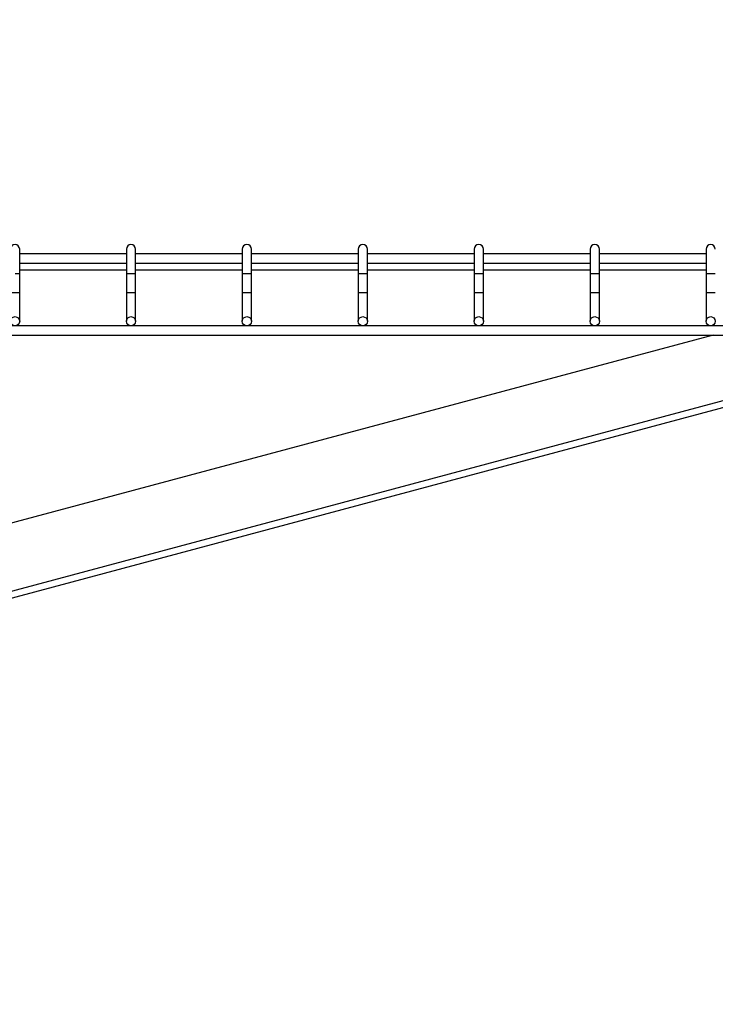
# Model space of a CAD drawing. Header units: inches. Extents: x 0.2 to 10.8, y 0.2 to 8.2.
# Tile 28 of 57: x 4.4 to 4.9, y 6.4 to 7.1. Entities that reach past the tile are written whole.
import ezdxf

# ---------------------------------------------------------------- set-up
doc = ezdxf.new("R2010")
doc.units = ezdxf.units.IN
doc.header["$MEASUREMENT"] = 0
doc.layers.add('DIMENSIONS', color=140, linetype='Continuous', lineweight=25)
doc.styles.add('SLDTEXTSTYLE0', font='TXT', dxfattribs={"width": 0.7})
doc.dimstyles.new('SLDDIMSTYLE0', dxfattribs={"dimtxt": 0.084961, "dimasz": 0.13, "dimexe": 0, "dimexo": 0.0625, "dimgap": 0.02124, "dimtad": 0, "dimtih": 1, "dimtoh": 1, "dimlfac": 24, "dimrnd": 1e-09, "dimzin": 12, "dimdsep": 46, "dimtxsty": 'SLDTEXTSTYLE0', "dimsah": 1, "dimcen": 0.09, "dimadec": 0, "dimazin": 3, "dimtfac": 1, "dimtofl": 0, "dimtmove": 0, "dimatfit": 3, "dimfxl": 0, "dimfrac": 2, "dimtolj": 1, "dimtzin": 12, "dimarcsym": 0})

# ---------------------------------------------------------------- blocks, each defined once
blk = doc.blocks.new('_D_7')
at = {"layer": 'DIMENSIONS'}
for p, q in [((3.10216, 7.00739), (3.10216, 7.58526)), ((5.23757, 7.00739), (5.23757, 7.58526)), ((3.10216, 7.46026), (3.84321, 7.46026)), ((3.95833, 7.46026), (3.9298, 7.46026)), ((3.9298, 7.46026), (3.9298, 7.32523)), ((4.35216, 7.46026), (4.38069, 7.46026)), ((4.38069, 7.46026), (4.38069, 7.32523)), ((5.23757, 7.46026), (4.46728, 7.46026)), ((3.9298, 7.32523), (3.95833, 7.32523)), ((4.38069, 7.32523), (4.35216, 7.32523))]:
    blk.add_line(p, q, dxfattribs=at)
for points in [[(3.10216, 7.46026), (3.23216, 7.44026), (3.23216, 7.48026)], [(5.23757, 7.46026), (5.10757, 7.48026), (5.10757, 7.44026)]]:
    blk.add_solid(points, dxfattribs=at)
at = {"layer": 'DIMENSIONS', "char_height": 0.083333, "attachment_point": 1, "style": 'SLDTEXTSTYLE0'}
for s, insert in [('51.25', (3.99367, 7.5867)), ('1301.8', (3.95833, 7.43265))]:
    blk.add_mtext(s, dxfattribs=dict(at, insert=insert))

msp = doc.modelspace()

# ---------------------------------------------------------------- linework, layer by layer
for p, q in [((4.37632, 6.89623), (4.37632, 6.91373)), ((4.45299, 6.91039), (4.37632, 6.91039)), ((4.45299, 6.91373), (4.45299, 6.89623)), ((4.45966, 6.89623), (4.45966, 6.91373)), ((4.53632, 6.91039), (4.45966, 6.91039)), ((4.53632, 6.91373), (4.53632, 6.89623)), ((4.54299, 6.89623), (4.54299, 6.91373)), ((4.61966, 6.91039), (4.54299, 6.91039)), ((4.61966, 6.91373), (4.61966, 6.89623)), ((4.62632, 6.89623), (4.62632, 6.91373)), ((4.70299, 6.91039), (4.62632, 6.91039)), ((4.70299, 6.91373), (4.70299, 6.89623)), ((4.70966, 6.89623), (4.70966, 6.91373)), ((4.78632, 6.91039), (4.70966, 6.91039)), ((4.78632, 6.91373), (4.78632, 6.89623)), ((4.79299, 6.89623), (4.79299, 6.91373)), ((4.86966, 6.91039), (4.79299, 6.91039)), ((4.86966, 6.91373), (4.86966, 6.89623)), ((4.37632, 6.90373), (4.45299, 6.90373)), ((4.45966, 6.90373), (4.53632, 6.90373)), ((4.54299, 6.90373), (4.61966, 6.90373)), ((4.62632, 6.90373), (4.70299, 6.90373)), ((4.70966, 6.90373), (4.78632, 6.90373)), ((4.79299, 6.90373), (4.86966, 6.90373)), ((4.37299, 6.89623), (4.37632, 6.89623)), ((4.37632, 6.89881), (4.45299, 6.89881)), ((4.37632, 6.88268), (4.37632, 6.89623)), ((4.45299, 6.89623), (4.45299, 6.88268)), ((4.45299, 6.89623), (4.45632, 6.89623)), ((4.45632, 6.89623), (4.45966, 6.89623)), ((4.45966, 6.89881), (4.53632, 6.89881)), ((4.45966, 6.88268), (4.45966, 6.89623)), ((4.53632, 6.89623), (4.53632, 6.88268)), ((4.53632, 6.89623), (4.53966, 6.89623)), ((4.53966, 6.89623), (4.54299, 6.89623)), ((4.54299, 6.89881), (4.61966, 6.89881)), ((4.54299, 6.88268), (4.54299, 6.89623)), ((4.61966, 6.89623), (4.61966, 6.88268)), ((4.61966, 6.89623), (4.62299, 6.89623)), ((4.62299, 6.89623), (4.62632, 6.89623)), ((4.62632, 6.89881), (4.70299, 6.89881)), ((4.62632, 6.88268), (4.62632, 6.89623)), ((4.70299, 6.89623), (4.70299, 6.88268)), ((4.70299, 6.89623), (4.70632, 6.89623)), ((4.70632, 6.89623), (4.70966, 6.89623)), ((4.70966, 6.89881), (4.78632, 6.89881)), ((4.70966, 6.88268), (4.70966, 6.89623)), ((4.78632, 6.89623), (4.78632, 6.88268)), ((4.78632, 6.89623), (4.78966, 6.89623)), ((4.78966, 6.89623), (4.79299, 6.89623)), ((4.79299, 6.89881), (4.86966, 6.89881)), ((4.79299, 6.88268), (4.79299, 6.89623)), ((4.86966, 6.89623), (4.86966, 6.88268)), ((4.86966, 6.89623), (4.87299, 6.89623)), ((4.87299, 6.89623), (4.87632, 6.89623)), ((4.36966, 6.88268), (4.37632, 6.88268)), ((4.37632, 6.86193), (4.37632, 6.88268)), ((4.45299, 6.88268), (4.45299, 6.86193)), ((4.45299, 6.88268), (4.45966, 6.88268)), ((4.45966, 6.86193), (4.45966, 6.88268)), ((4.53632, 6.88268), (4.53632, 6.86193)), ((4.53632, 6.88268), (4.54299, 6.88268)), ((4.54299, 6.86193), (4.54299, 6.88268)), ((4.61966, 6.88268), (4.61966, 6.86193)), ((4.61966, 6.88268), (4.62632, 6.88268)), ((4.62632, 6.86193), (4.62632, 6.88268)), ((4.70299, 6.88268), (4.70299, 6.86193)), ((4.70299, 6.88268), (4.70966, 6.88268)), ((4.70966, 6.86193), (4.70966, 6.88268)), ((4.78632, 6.88268), (4.78632, 6.86193)), ((4.78632, 6.88268), (4.79299, 6.88268)), ((4.79299, 6.86193), (4.79299, 6.88268)), ((4.86966, 6.88268), (4.86966, 6.86193)), ((4.86966, 6.88268), (4.87632, 6.88268)), ((5.12632, 6.8586), (3.21341, 6.8586)), ((3.21341, 6.85193), (5.12632, 6.85193)), ((4.87479, 6.85193), (3.26733, 6.42121)), ((5.04037, 6.84735), (3.27957, 6.37554)), ((3.28081, 6.37091), (5.04161, 6.84271))]:
    msp.add_line(p, q)
for centre in [(4.37299, 6.86193), (4.45632, 6.86193), (4.53966, 6.86193), (4.62299, 6.86193), (4.70632, 6.86193), (4.78966, 6.86193), (4.87299, 6.86193)]:
    msp.add_circle(centre, 0.00333)
for centre in [(4.37299, 6.91373), (4.45632, 6.91373), (4.53966, 6.91373), (4.62299, 6.91373), (4.70632, 6.91373), (4.78966, 6.91373), (4.87299, 6.91373)]:
    msp.add_arc(centre, 0.00333, 0, 180)

# ---------------------------------------------------------------- dimensions: what is measured, and where the dimension line sits
at = {"layer": 'DIMENSIONS'}
dim = msp.add_linear_dim(base=(5.23757, 7.46026), p1=(3.10216, 6.95739), p2=(5.23757, 6.95739), dimstyle='SLDDIMSTYLE0', dxfattribs=at)
dim.commit()
dim.dimension.update_dxf_attribs({"geometry": '_D_7', "text_midpoint": (4.15524, 7.46026), "dimtype": 160})

doc.saveas('drawing.dxf')
